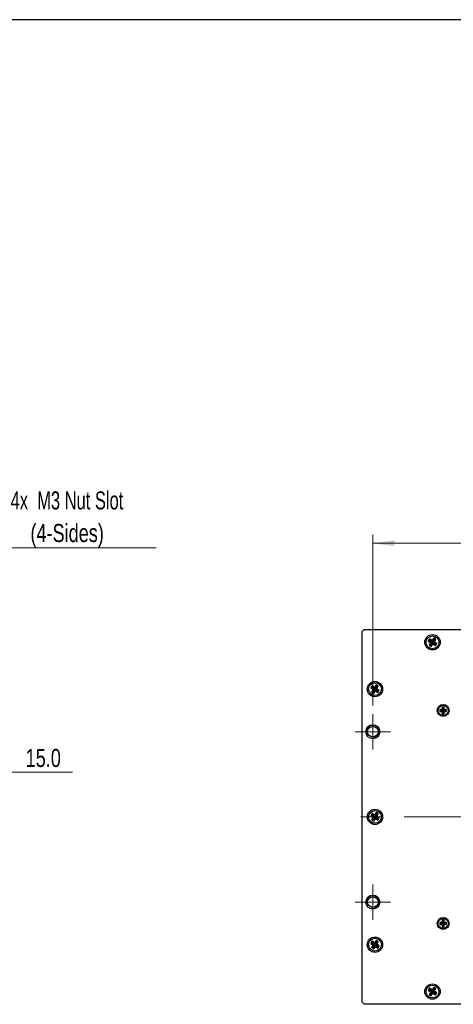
# Model space of a CAD drawing. Header units: millimetres. Extents: x 6 to 294, y 6 to 202.
# Tile 3 of 5: x 151 to 202, y 83 to 199. Entities that reach past the tile are written whole.
import ezdxf

# ---------------------------------------------------------------- set-up
doc = ezdxf.new("R2010")
doc.units = ezdxf.units.MM
doc.linetypes.add('CENTERX2', pattern=[20.32, 12.7, -2.54, 2.54, -2.54])
doc.styles.add('SLDTEXTSTYLE0', font='TXT', dxfattribs={"width": 0.75})
doc.styles.add('SLDTEXTSTYLE6', font='TXT', dxfattribs={"width": 0.683333})
doc.dimstyles.new('SLDDIMSTYLE0', dxfattribs={"dimtxt": 2.116667, "dimasz": 2.5, "dimexe": 0, "dimexo": 0.0625, "dimgap": 0.529167, "dimtad": 1, "dimdec": 1, "dimlfac": 2, "dimrnd": 1e-09, "dimzin": 4, "dimdsep": 46, "dimtxsty": 'SLDTEXTSTYLE0', "dimsah": 1, "dimcen": 0.09, "dimadec": 0, "dimazin": 1, "dimtfac": 1, "dimtdec": 1, "dimtofl": 0, "dimtmove": 0, "dimatfit": 3, "dimfxl": 1, "dimfrac": 2, "dimtolj": 1, "dimtzin": 12, "dimarcsym": 0})
doc.dimstyles.new('SLDDIMSTYLE1', dxfattribs={"dimtxt": 2.116667, "dimasz": 2.5, "dimexe": 0, "dimexo": 0.0625, "dimgap": 0.529167, "dimtad": 1, "dimdec": 1, "dimlfac": 2, "dimrnd": 1e-09, "dimzin": 4, "dimdsep": 46, "dimtxsty": 'SLDTEXTSTYLE0', "dimsah": 1, "dimcen": 0.09, "dimadec": 0, "dimazin": 1, "dimtfac": 1, "dimtdec": 1, "dimtmove": 0, "dimatfit": 0, "dimfxl": 1, "dimfrac": 2, "dimtolj": 1, "dimtzin": 12, "dimarcsym": 0})

# ---------------------------------------------------------------- blocks, each defined once
blk = doc.blocks.new('_D_4')
at = {"color": 7, "linetype": 'Continuous', "lineweight": 18}
for p, q in [((134.36, 110.7), (130.36, 110.7)), ((141.86, 110.7), (134.36, 110.7)), ((141.86, 110.7), (157.07, 110.7))]:
    blk.add_line(p, q, dxfattribs=at)
for points in [[(134.36, 110.7), (131.86, 111.05), (131.86, 110.35)], [(141.86, 110.7), (144.36, 110.35), (144.36, 111.05)]]:
    blk.add_solid(points, dxfattribs=at)
at = {"color": 7, "linetype": 'Continuous', "lineweight": 18, "insert": (151.59, 113.43), "char_height": 2.117, "attachment_point": 1, "style": 'SLDTEXTSTYLE0'}
blk.add_mtext('15.0', dxfattribs=at)
blk = doc.blocks.new('SW_NOTE_3')
at = {"color": 0, "linetype": 'Continuous', "lineweight": 0}
blk.add_line((20.62, 0), (0, 0), dxfattribs=at)
at = {"color": 0, "linetype": 'Continuous', "lineweight": 0, "attachment_point": 2}
for s, insert, char_height, style in [('4x  M3 Nut Slot', (10.17, 6.64), 2.1167, 'SLDTEXTSTYLE6'), ('(4-Sides)', (10.19, 2.81), 2.117, 'SLDTEXTSTYLE0')]:
    blk.add_mtext(s, dxfattribs=dict(at, insert=insert, char_height=char_height, style=style))
blk = doc.blocks.new('_D_8')
at = {"color": 7, "linetype": 'Continuous', "lineweight": 18}
for p, q in [((192.32, 118.53), (192.32, 138.57)), ((192.32, 137.57), (246.32, 137.57)), ((246.32, 118.53), (246.32, 138.57))]:
    blk.add_line(p, q, dxfattribs=at)
for points in [[(192.32, 137.57), (194.82, 137.22), (194.82, 137.92)], [(246.32, 137.57), (243.82, 137.92), (243.82, 137.22)]]:
    blk.add_solid(points, dxfattribs=at)
at = {"color": 7, "linetype": 'Continuous', "lineweight": 18, "insert": (215.62, 140.3), "char_height": 2.117, "attachment_point": 1, "style": 'SLDTEXTSTYLE0'}
blk.add_mtext('108.0', dxfattribs=at)
blk = doc.blocks.new('SW_CENTERMARKSYMBOL_6')
at = {"color": 0, "linetype": 'Continuous', "lineweight": 18}
for p, q in [((0, 1.25), (0, 2.075)), ((0, 0), (0, 1.25)), ((-1.25, 0), (-2.075, 0)), ((0, 0), (-1.25, 0)), ((0, 0), (0, -1.25)), ((0, 0), (1.25, 0)), ((1.25, 0), (2.075, 0)), ((0, -1.25), (0, -2.075))]:
    blk.add_line(p, q, dxfattribs=at)
blk = doc.blocks.new('SW_CENTERMARKSYMBOL_7')
at = {"color": 0, "linetype": 'Continuous', "lineweight": 18}
for p, q in [((0, 1.25), (0, 2.075)), ((0, 0), (0, 1.25)), ((-1.25, 0), (-2.075, 0)), ((0, 0), (-1.25, 0)), ((0, 0), (0, -1.25)), ((0, 0), (1.25, 0)), ((1.25, 0), (2.075, 0)), ((0, -1.25), (0, -2.075))]:
    blk.add_line(p, q, dxfattribs=at)

msp = doc.modelspace()

# ---------------------------------------------------------------- linework, layer by layer
at = {"color": 7, "linetype": 'Continuous', "lineweight": 25}
for p, q in [((291.144, 199.039), (5.901, 199.039)), ((191.316, 127.451), (191.066, 127.201)), ((191.066, 83.701), (191.066, 127.201)), ((191.316, 127.451), (247.316, 127.451)), ((198.974, 126.345), (198.813, 126.091)), ((198.967, 126.126), (198.813, 126.091)), ((198.813, 126.091), (199.109, 125.904)), ((199.008, 126.191), (198.967, 126.126)), ((198.967, 126.126), (199.263, 125.939)), ((199.27, 126.158), (198.974, 126.345)), ((199.008, 126.191), (198.974, 126.345)), ((199.304, 126.004), (199.008, 126.191)), ((199.457, 126.454), (199.27, 126.158)), ((199.304, 126.004), (199.27, 126.158)), ((199.491, 126.3), (199.304, 126.004)), ((199.37, 125.963), (199.557, 126.259)), ((199.37, 125.963), (199.523, 125.998)), ((199.71, 126.293), (199.457, 126.454)), ((199.491, 126.3), (199.457, 126.454)), ((199.557, 126.259), (199.491, 126.3)), ((199.523, 125.998), (199.71, 126.293)), ((199.819, 125.81), (199.523, 125.998)), ((199.557, 126.259), (199.71, 126.293)), ((199.109, 125.904), (198.922, 125.609)), ((199.076, 125.643), (198.922, 125.609)), ((198.922, 125.609), (199.176, 125.448)), ((199.263, 125.939), (199.076, 125.643)), ((199.076, 125.643), (199.141, 125.602)), ((199.263, 125.939), (199.109, 125.904)), ((199.141, 125.602), (199.328, 125.898)), ((199.141, 125.602), (199.176, 125.448)), ((199.176, 125.448), (199.363, 125.744)), ((199.328, 125.898), (199.363, 125.744)), ((199.328, 125.898), (199.624, 125.71)), ((199.363, 125.744), (199.659, 125.557)), ((199.665, 125.776), (199.37, 125.963)), ((199.624, 125.71), (199.665, 125.776)), ((199.624, 125.71), (199.659, 125.557)), ((199.659, 125.557), (199.819, 125.81)), ((199.665, 125.776), (199.819, 125.81)), ((192.224, 120.845), (192.063, 120.591)), ((192.217, 120.626), (192.063, 120.591)), ((192.063, 120.591), (192.359, 120.404)), ((192.359, 120.404), (192.172, 120.109)), ((192.258, 120.691), (192.217, 120.626)), ((192.217, 120.626), (192.513, 120.439)), ((192.52, 120.658), (192.224, 120.845)), ((192.258, 120.691), (192.224, 120.845)), ((192.554, 120.504), (192.258, 120.691)), ((192.513, 120.439), (192.326, 120.143)), ((192.513, 120.439), (192.359, 120.404)), ((192.391, 120.102), (192.578, 120.398)), ((192.426, 119.948), (192.613, 120.244)), ((192.707, 120.954), (192.52, 120.658)), ((192.554, 120.504), (192.52, 120.658)), ((192.741, 120.8), (192.554, 120.504)), ((192.578, 120.398), (192.613, 120.244)), ((192.578, 120.398), (192.874, 120.21)), ((192.613, 120.244), (192.909, 120.057)), ((192.62, 120.463), (192.807, 120.759)), ((192.62, 120.463), (192.773, 120.498)), ((192.915, 120.276), (192.62, 120.463)), ((192.96, 120.793), (192.707, 120.954)), ((192.741, 120.8), (192.707, 120.954)), ((192.807, 120.759), (192.741, 120.8)), ((192.773, 120.498), (192.96, 120.793)), ((193.069, 120.31), (192.773, 120.498)), ((192.807, 120.759), (192.96, 120.793)), ((192.874, 120.21), (192.915, 120.276)), ((192.909, 120.057), (193.069, 120.31)), ((192.915, 120.276), (193.069, 120.31)), ((192.326, 120.143), (192.172, 120.109)), ((192.172, 120.109), (192.426, 119.948)), ((192.326, 120.143), (192.391, 120.102)), ((192.391, 120.102), (192.426, 119.948)), ((192.874, 120.21), (192.909, 120.057)), ((200.454, 118.063), (200.166, 118.063)), ((200.166, 118.063), (200.166, 117.838)), ((200.277, 117.952), (200.166, 118.063)), ((200.277, 117.95), (200.166, 117.838)), ((200.565, 117.952), (200.277, 117.952)), ((200.277, 117.952), (200.277, 117.95)), ((200.277, 117.95), (200.565, 117.95)), ((200.679, 118.351), (200.454, 118.351)), ((200.454, 118.351), (200.454, 118.063)), ((200.565, 118.24), (200.454, 118.351)), ((200.565, 117.952), (200.454, 118.063)), ((200.565, 117.95), (200.454, 117.838)), ((200.567, 118.24), (200.565, 118.24)), ((200.565, 118.24), (200.565, 117.952)), ((200.565, 117.95), (200.565, 117.662)), ((200.567, 118.24), (200.679, 118.351)), ((200.567, 117.952), (200.567, 118.24)), ((200.567, 117.952), (200.679, 118.063)), ((200.855, 117.952), (200.567, 117.952)), ((200.567, 117.95), (200.679, 117.838)), ((200.567, 117.95), (200.855, 117.95)), ((200.567, 117.662), (200.567, 117.95)), ((200.679, 118.063), (200.679, 118.351)), ((200.966, 118.063), (200.679, 118.063)), ((200.855, 117.952), (200.966, 118.063)), ((200.855, 117.95), (200.855, 117.952)), ((200.855, 117.95), (200.966, 117.838)), ((200.966, 117.838), (200.966, 118.063)), ((200.166, 117.838), (200.454, 117.838)), ((200.454, 117.838), (200.454, 117.551)), ((200.565, 117.662), (200.454, 117.551)), ((200.454, 117.551), (200.679, 117.551)), ((200.565, 117.662), (200.567, 117.662)), ((200.567, 117.662), (200.679, 117.551)), ((200.679, 117.551), (200.679, 117.838)), ((200.679, 117.838), (200.966, 117.838)), ((192.224, 105.845), (192.063, 105.591)), ((192.217, 105.626), (192.063, 105.591)), ((192.063, 105.591), (192.359, 105.404)), ((192.359, 105.404), (192.172, 105.109)), ((192.258, 105.691), (192.217, 105.626)), ((192.217, 105.626), (192.513, 105.439)), ((192.52, 105.658), (192.224, 105.845)), ((192.258, 105.691), (192.224, 105.845)), ((192.554, 105.504), (192.258, 105.691)), ((192.513, 105.439), (192.326, 105.143)), ((192.513, 105.439), (192.359, 105.404)), ((192.391, 105.102), (192.578, 105.398)), ((192.426, 104.948), (192.613, 105.244)), ((192.707, 105.954), (192.52, 105.658)), ((192.554, 105.504), (192.52, 105.658)), ((192.741, 105.8), (192.554, 105.504)), ((192.578, 105.398), (192.613, 105.244)), ((192.578, 105.398), (192.874, 105.21)), ((192.613, 105.244), (192.909, 105.057)), ((192.62, 105.463), (192.807, 105.759)), ((192.62, 105.463), (192.773, 105.498)), ((192.915, 105.276), (192.62, 105.463)), ((192.96, 105.793), (192.707, 105.954)), ((192.741, 105.8), (192.707, 105.954)), ((192.807, 105.759), (192.741, 105.8)), ((192.773, 105.498), (192.96, 105.793)), ((193.069, 105.31), (192.773, 105.498)), ((192.807, 105.759), (192.96, 105.793)), ((192.874, 105.21), (192.915, 105.276)), ((192.874, 105.21), (192.909, 105.057)), ((192.909, 105.057), (193.069, 105.31)), ((192.915, 105.276), (193.069, 105.31)), ((192.326, 105.143), (192.172, 105.109)), ((192.172, 105.109), (192.426, 104.948)), ((192.326, 105.143), (192.391, 105.102)), ((192.391, 105.102), (192.426, 104.948)), ((200.454, 93.063), (200.166, 93.063)), ((200.166, 93.063), (200.166, 92.838)), ((200.277, 92.952), (200.166, 93.063)), ((200.277, 92.95), (200.166, 92.838)), ((200.166, 92.838), (200.454, 92.838)), ((200.565, 92.952), (200.277, 92.952)), ((200.277, 92.952), (200.277, 92.95)), ((200.277, 92.95), (200.565, 92.95)), ((200.679, 93.351), (200.454, 93.351)), ((200.454, 93.351), (200.454, 93.063)), ((200.565, 93.24), (200.454, 93.351)), ((200.565, 92.952), (200.454, 93.063)), ((200.565, 92.95), (200.454, 92.838)), ((200.454, 92.838), (200.454, 92.551)), ((200.565, 92.662), (200.454, 92.551)), ((200.454, 92.551), (200.679, 92.551)), ((200.567, 93.24), (200.565, 93.24)), ((200.565, 93.24), (200.565, 92.952)), ((200.565, 92.95), (200.565, 92.662)), ((200.565, 92.662), (200.567, 92.662)), ((200.567, 93.24), (200.679, 93.351)), ((200.567, 92.952), (200.567, 93.24)), ((200.567, 92.952), (200.679, 93.063)), ((200.855, 92.952), (200.567, 92.952)), ((200.567, 92.95), (200.679, 92.838)), ((200.567, 92.95), (200.855, 92.95)), ((200.567, 92.662), (200.567, 92.95)), ((200.567, 92.662), (200.679, 92.551)), ((200.679, 93.063), (200.679, 93.351)), ((200.966, 93.063), (200.679, 93.063)), ((200.679, 92.551), (200.679, 92.838)), ((200.679, 92.838), (200.966, 92.838)), ((200.855, 92.952), (200.966, 93.063)), ((200.855, 92.95), (200.855, 92.952)), ((200.855, 92.95), (200.966, 92.838)), ((200.966, 92.838), (200.966, 93.063)), ((192.224, 90.845), (192.063, 90.591)), ((192.217, 90.626), (192.063, 90.591)), ((192.063, 90.591), (192.359, 90.404)), ((192.359, 90.404), (192.172, 90.109)), ((192.258, 90.691), (192.217, 90.626)), ((192.217, 90.626), (192.513, 90.439)), ((192.52, 90.658), (192.224, 90.845)), ((192.258, 90.691), (192.224, 90.845)), ((192.554, 90.504), (192.258, 90.691)), ((192.513, 90.439), (192.326, 90.143)), ((192.513, 90.439), (192.359, 90.404)), ((192.391, 90.102), (192.578, 90.398)), ((192.426, 89.948), (192.613, 90.244)), ((192.707, 90.954), (192.52, 90.658)), ((192.554, 90.504), (192.52, 90.658)), ((192.741, 90.8), (192.554, 90.504)), ((192.578, 90.398), (192.613, 90.244)), ((192.578, 90.398), (192.874, 90.21)), ((192.613, 90.244), (192.909, 90.057)), ((192.62, 90.463), (192.807, 90.759)), ((192.62, 90.463), (192.773, 90.498)), ((192.915, 90.276), (192.62, 90.463)), ((192.96, 90.793), (192.707, 90.954)), ((192.741, 90.8), (192.707, 90.954)), ((192.807, 90.759), (192.741, 90.8)), ((192.773, 90.498), (192.96, 90.793)), ((193.069, 90.31), (192.773, 90.498)), ((192.807, 90.759), (192.96, 90.793)), ((192.874, 90.21), (192.915, 90.276)), ((192.874, 90.21), (192.909, 90.057)), ((192.909, 90.057), (193.069, 90.31)), ((192.915, 90.276), (193.069, 90.31)), ((192.326, 90.143), (192.172, 90.109)), ((192.172, 90.109), (192.426, 89.948)), ((192.326, 90.143), (192.391, 90.102)), ((192.391, 90.102), (192.426, 89.948)), ((198.974, 85.345), (198.813, 85.091)), ((198.967, 85.126), (198.813, 85.091)), ((198.813, 85.091), (199.109, 84.904)), ((199.109, 84.904), (198.922, 84.609)), ((199.076, 84.643), (198.922, 84.609)), ((198.922, 84.609), (199.176, 84.448)), ((199.008, 85.191), (198.967, 85.126)), ((198.967, 85.126), (199.263, 84.939)), ((199.27, 85.158), (198.974, 85.345)), ((199.008, 85.191), (198.974, 85.345)), ((199.304, 85.004), (199.008, 85.191)), ((199.263, 84.939), (199.076, 84.643)), ((199.076, 84.643), (199.141, 84.602)), ((199.263, 84.939), (199.109, 84.904)), ((199.141, 84.602), (199.328, 84.898)), ((199.141, 84.602), (199.176, 84.448)), ((199.176, 84.448), (199.363, 84.744)), ((199.457, 85.454), (199.27, 85.158)), ((199.304, 85.004), (199.27, 85.158)), ((199.491, 85.3), (199.304, 85.004)), ((199.328, 84.898), (199.363, 84.744)), ((199.328, 84.898), (199.624, 84.71)), ((199.363, 84.744), (199.659, 84.557)), ((199.37, 84.963), (199.557, 85.259)), ((199.37, 84.963), (199.523, 84.998)), ((199.665, 84.776), (199.37, 84.963)), ((199.71, 85.293), (199.457, 85.454)), ((199.491, 85.3), (199.457, 85.454)), ((199.557, 85.259), (199.491, 85.3)), ((199.523, 84.998), (199.71, 85.293)), ((199.819, 84.81), (199.523, 84.998)), ((199.557, 85.259), (199.71, 85.293)), ((199.624, 84.71), (199.665, 84.776)), ((199.624, 84.71), (199.659, 84.557)), ((199.659, 84.557), (199.819, 84.81)), ((199.665, 84.776), (199.819, 84.81)), ((191.066, 83.701), (191.316, 83.451)), ((247.316, 83.451), (191.316, 83.451))]:
    msp.add_line(p, q, dxfattribs=at)
at = {"color": 7, "linetype": 'CENTERX2', "lineweight": 18}
msp.add_line((249.316, 105.451), (189.316, 105.451), dxfattribs=at)
at = {"color": 7, "linetype": 'Continuous', "lineweight": 25}
for centre, radius in [((199.316, 125.951), 0.9), ((199.316, 125.951), 0.75), ((192.566, 120.451), 0.9), ((192.566, 120.451), 0.75), ((200.566, 117.951), 0.7), ((200.566, 117.951), 0.6), ((192.316, 115.451), 0.825), ((192.316, 115.451), 0.625), ((192.566, 105.451), 0.9), ((192.566, 105.451), 0.75), ((192.316, 95.451), 0.825), ((192.316, 95.451), 0.625), ((200.566, 92.951), 0.7), ((200.566, 92.951), 0.6), ((192.566, 90.451), 0.9), ((192.566, 90.451), 0.75), ((199.316, 84.951), 0.9), ((199.316, 84.951), 0.75)]:
    msp.add_circle(centre, radius, dxfattribs=at)
at = {"color": 7, "linetype": 'Continuous', "lineweight": 0}
for centre in [(192.316, 115.451), (192.316, 95.451)]:
    msp.add_arc(centre, 0.75, 255, 195, dxfattribs=at)

# ---------------------------------------------------------------- block references
msp.add_blockref('SW_NOTE_3', (146.267, 137.024), dxfattribs=at)
at = {"color": 7, "linetype": 'Continuous', "lineweight": 18}
for name, p in [('SW_CENTERMARKSYMBOL_7', (192.316, 115.451)), ('SW_CENTERMARKSYMBOL_6', (192.316, 95.451))]:
    msp.add_blockref(name, p, dxfattribs=at)

# ---------------------------------------------------------------- dimensions: what is measured, and where the dimension line sits
for base, p1, p2, dimstyle, picture, middle in [((246.316, 137.567), (192.316, 117.526), (246.316, 117.526), 'SLDDIMSTYLE0', '_D_8', (219.141, 137.567)), ((134.361, 110.7), (141.861, 127.201), (134.361, 127.201), 'SLDDIMSTYLE1', '_D_4', (154.329, 110.7))]:
    dim = msp.add_linear_dim(base=base, p1=p1, p2=p2, dimstyle=dimstyle, dxfattribs=at)
    dim.commit()
    dim.dimension.update_dxf_attribs({"geometry": picture, "text_midpoint": middle, "dimtype": 160})

doc.saveas('drawing.dxf')
